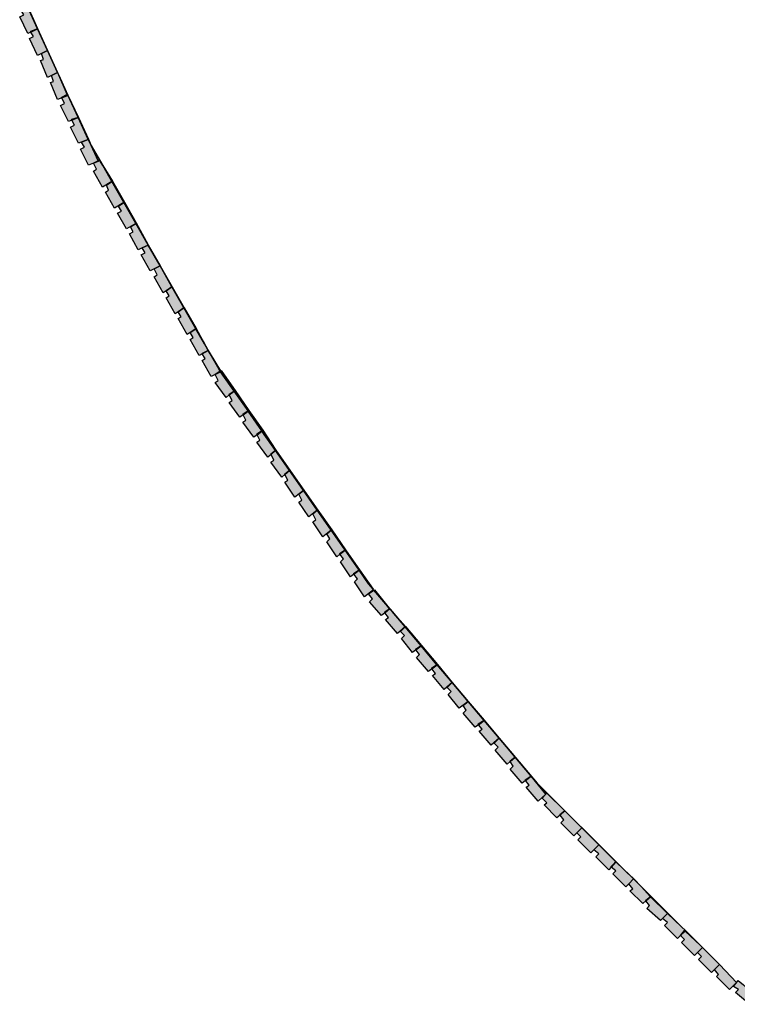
# Model space of a CAD drawing. Header units: millimetres. Extents: x -9985 to 240895, y -184894 to 39395.
# Tile 124 of 164: x 124671 to 125390, y -107788 to -106800. Entities that reach past the tile are written whole.
import ezdxf

# ---------------------------------------------------------------- set-up
doc = ezdxf.new("R2010")
doc.units = ezdxf.units.MM
doc.layers.add('A-MURI-NUOVI', color=40, linetype='Continuous')

msp = doc.modelspace()

# ---------------------------------------------------------------- hatches: boundary and pattern name
at = {"layer": 'A-MURI-NUOVI'}
for points in [[(124674.501, -106795), (124671.501, -106790), (124678.262, -106787.102), (124688.325, -106809.075), (124681.501, -106812), (124681.731, -106812.385), (124678.501, -106814), (124670.501, -106797), (124674.501, -106795)], [(124678.501, -106787), (124688.501, -106809), (124688.325, -106809.075), (124678.262, -106787.102), (124678.501, -106787)], [(124688.33, -106809.085), (124698.391, -106831.055), (124692.501, -106834), (124688.501, -106836), (124680.501, -106819), (124684.501, -106817), (124681.731, -106812.385), (124688.33, -106809.085)], [(124681.731, -106812.385), (124681.501, -106812), (124688.325, -106809.075), (124688.33, -106809.085), (124681.731, -106812.385)], [(124688.33, -106809.085), (124688.325, -106809.075), (124688.501, -106809), (124688.33, -106809.085)], [(124688.501, -106809), (124698.501, -106831), (124698.391, -106831.055), (124688.33, -106809.085), (124688.501, -106809)], [(124702.501, -106856), (124698.501, -106858), (124691.501, -106841), (124694.501, -106840), (124692.501, -106834), (124698.391, -106831.055), (124708.453, -106853.024), (124702.501, -106856)], [(124708.453, -106853.024), (124698.391, -106831.055), (124698.501, -106831), (124708.501, -106853), (124708.453, -106853.024)], [(124704.501, -106862), (124702.501, -106856), (124708.453, -106853.024), (124709.603, -106855.535), (124718.143, -106875.179), (124712.501, -106878), (124712.667, -106878.333), (124708.501, -106880), (124701.501, -106863), (124704.501, -106862)], [(124708.501, -106853), (124709.603, -106855.535), (124708.453, -106853.024), (124708.501, -106853)], [(124709.603, -106855.535), (124718.897, -106875.829), (124718.501, -106875), (124718.143, -106875.179), (124709.603, -106855.535)], [(124718.501, -106876), (124718.143, -106875.179), (124718.501, -106875), (124718.897, -106875.829), (124729.103, -106898.114), (124722.501, -106900), (124722.834, -106900.667), (124719.501, -106902), (124711.501, -106886), (124715.501, -106884), (124712.667, -106878.333), (124718.501, -106876)], [(124712.667, -106878.333), (124712.501, -106878), (124718.143, -106875.179), (124718.501, -106876), (124712.667, -106878.333)], [(124729.501, -106898), (124729.103, -106898.114), (124718.897, -106875.829), (124729.501, -106898)], [(124729.121, -106898.152), (124739.185, -106920.126), (124729.501, -106924), (124721.501, -106908), (124725.501, -106906), (124722.834, -106900.667), (124729.121, -106898.152)], [(124722.834, -106900.667), (124722.501, -106900), (124729.103, -106898.114), (124729.121, -106898.152), (124722.834, -106900.667)], [(124729.121, -106898.152), (124729.103, -106898.114), (124729.501, -106898), (124729.121, -106898.152)], [(124729.501, -106898), (124739.501, -106920), (124739.185, -106920.126), (124729.121, -106898.152), (124729.501, -106898)], [(124735.501, -106928), (124732.501, -106923), (124739.188, -106920.134), (124740.501, -106923), (124742.294, -106926.145), (124749.315, -106941.593), (124744.501, -106944), (124739.501, -106946), (124731.501, -106930), (124735.501, -106928)], [(124739.188, -106920.134), (124739.185, -106920.126), (124739.501, -106920), (124739.188, -106920.134)], [(124739.501, -106920), (124742.294, -106926.145), (124740.501, -106923), (124739.188, -106920.134), (124739.501, -106920)], [(124742.294, -106926.145), (124753.834, -106946.385), (124750.501, -106941), (124749.315, -106941.593), (124742.294, -106926.145)], [(124749.501, -106942), (124749.315, -106941.593), (124750.501, -106941), (124753.834, -106946.385), (124762.932, -106962.341), (124753.501, -106968), (124744.501, -106952), (124747.501, -106950), (124744.501, -106944), (124749.501, -106942)], [(124744.501, -106944), (124749.315, -106941.593), (124749.501, -106942), (124744.501, -106944)], [(124762.932, -106962.341), (124753.834, -106946.385), (124763.501, -106962), (124762.932, -106962.341)], [(124759.501, -106971), (124757.501, -106966), (124762.948, -106962.369), (124774.912, -106983.353), (124765.501, -106989), (124756.501, -106973), (124759.501, -106971)], [(124762.948, -106962.369), (124762.932, -106962.341), (124763.501, -106962), (124762.948, -106962.369)], [(124763.501, -106962), (124775.501, -106983), (124774.912, -106983.353), (124762.948, -106962.369), (124763.501, -106962)], [(124772.501, -106992), (124769.501, -106987), (124774.929, -106983.381), (124786.893, -107004.365), (124777.501, -107010), (124768.501, -106994), (124772.501, -106992)], [(124775.501, -106983), (124774.929, -106983.381), (124774.912, -106983.353), (124775.501, -106983)], [(124775.501, -106983), (124787.501, -107004), (124786.893, -107004.365), (124774.929, -106983.381), (124775.501, -106983)], [(124793.501, -107029), (124789.501, -107031), (124780.501, -107015), (124784.501, -107013), (124781.501, -107008), (124786.909, -107004.394), (124799.289, -107026.106), (124793.501, -107029)], [(124787.501, -107004), (124786.909, -107004.394), (124786.893, -107004.365), (124787.501, -107004)], [(124799.289, -107026.106), (124786.909, -107004.394), (124787.501, -107004), (124799.501, -107026), (124799.289, -107026.106)], [(124805.501, -107050), (124801.501, -107052), (124792.501, -107036), (124796.501, -107034), (124793.501, -107029), (124799.289, -107026.106), (124811.268, -107047.116), (124805.501, -107050)], [(124811.268, -107047.116), (124799.289, -107026.106), (124799.501, -107026), (124811.501, -107047), (124811.268, -107047.116)], [(124808.501, -107056), (124805.501, -107050), (124811.268, -107047.116), (124823.265, -107068.157), (124817.501, -107072), (124814.501, -107074), (124805.501, -107058), (124808.501, -107056)], [(124811.501, -107047), (124823.501, -107068), (124823.265, -107068.157), (124811.268, -107047.116), (124811.501, -107047)], [(124823.265, -107068.157), (124835.246, -107089.169), (124829.501, -107093), (124826.501, -107095), (124817.501, -107079), (124820.501, -107077), (124817.501, -107072), (124823.265, -107068.157)], [(124823.501, -107068), (124835.501, -107089), (124835.246, -107089.169), (124823.265, -107068.157), (124823.501, -107068)], [(124832.501, -107098), (124829.501, -107093), (124835.246, -107089.169), (124847.227, -107110.182), (124841.501, -107114), (124838.501, -107116), (124829.501, -107100), (124832.501, -107098)], [(124835.501, -107089), (124847.501, -107110), (124847.227, -107110.182), (124835.246, -107089.169), (124835.501, -107089)], [(124847.227, -107110.182), (124855.823, -107125.258), (124859.501, -107132), (124853.501, -107135), (124853.651, -107135.25), (124850.501, -107137), (124841.501, -107121), (124844.501, -107119), (124841.501, -107114), (124847.227, -107110.182)], [(124847.501, -107110), (124855.823, -107125.258), (124847.227, -107110.182), (124847.501, -107110)], [(124855.823, -107125.258), (124861.612, -107135.41), (124859.501, -107132), (124855.823, -107125.258)], [(124866.501, -107156), (124862.501, -107158), (124853.501, -107142), (124856.501, -107140), (124853.651, -107135.25), (124859.501, -107132), (124861.612, -107135.41), (124870.501, -107151), (124871.612, -107152.593), (124866.501, -107156)], [(124853.651, -107135.25), (124853.501, -107135), (124859.501, -107132), (124853.651, -107135.25)], [(124871.612, -107152.593), (124870.501, -107151), (124861.612, -107135.41), (124872.062, -107152.292), (124871.612, -107152.593)], [(124871.612, -107152.593), (124872.052, -107153.224), (124866.501, -107156), (124871.612, -107152.593)], [(124869.501, -107162), (124866.501, -107156), (124872.052, -107153.224), (124885.58, -107172.614), (124880.501, -107176), (124880.741, -107176.48), (124877.501, -107179), (124866.501, -107164), (124869.501, -107162)], [(124872.062, -107152.292), (124872.501, -107153), (124872.052, -107153.224), (124871.612, -107152.593), (124872.062, -107152.292)], [(124872.501, -107152), (124886.501, -107172), (124885.58, -107172.614), (124872.052, -107153.224), (124872.501, -107153), (124872.062, -107152.292), (124872.501, -107152)], [(124880.741, -107176.48), (124880.501, -107176), (124885.58, -107172.614), (124885.626, -107172.68), (124880.741, -107176.48)], [(124894.501, -107196), (124894.741, -107196.48), (124891.501, -107199), (124880.501, -107184), (124883.501, -107182), (124880.741, -107176.48), (124885.626, -107172.68), (124899.548, -107192.635), (124894.501, -107196)], [(124885.626, -107172.68), (124885.58, -107172.614), (124886.501, -107172), (124885.626, -107172.68)], [(124899.548, -107192.635), (124885.626, -107172.68), (124886.501, -107172), (124900.501, -107192), (124899.548, -107192.635)], [(124899.548, -107192.635), (124899.596, -107192.704), (124894.741, -107196.48), (124894.501, -107196), (124899.548, -107192.635)], [(124897.501, -107202), (124894.741, -107196.48), (124899.596, -107192.704), (124913.516, -107212.656), (124908.501, -107216), (124908.741, -107216.48), (124905.501, -107219), (124894.501, -107204), (124897.501, -107202)], [(124900.501, -107192), (124899.596, -107192.704), (124899.548, -107192.635), (124900.501, -107192)], [(124914.501, -107212), (124913.516, -107212.656), (124899.596, -107192.704), (124900.501, -107192), (124914.501, -107212)], [(124908.741, -107216.48), (124908.501, -107216), (124913.516, -107212.656), (124913.566, -107212.727), (124908.741, -107216.48)], [(124913.566, -107212.727), (124927.187, -107232.251), (124922.501, -107236), (124922.631, -107236.261), (124919.501, -107239), (124908.501, -107224), (124911.501, -107222), (124908.741, -107216.48), (124913.566, -107212.727)], [(124913.566, -107212.727), (124913.516, -107212.656), (124914.501, -107212), (124913.566, -107212.727)], [(124914.501, -107212), (124927.501, -107232), (124927.187, -107232.251), (124913.566, -107212.727), (124914.501, -107212)], [(124922.631, -107236.261), (124922.501, -107236), (124927.187, -107232.251), (124927.197, -107232.265), (124922.631, -107236.261)], [(124927.197, -107232.265), (124941.157, -107252.275), (124936.501, -107256), (124936.631, -107256.261), (124933.501, -107259), (124922.501, -107244), (124925.501, -107242), (124922.631, -107236.261), (124927.197, -107232.265)], [(124927.197, -107232.265), (124927.187, -107232.251), (124927.501, -107232), (124927.197, -107232.265)], [(124927.501, -107232), (124941.501, -107252), (124941.157, -107252.275), (124927.197, -107232.265), (124927.501, -107232)], [(124936.631, -107256.261), (124936.501, -107256), (124941.157, -107252.275), (124941.168, -107252.291), (124936.631, -107256.261)], [(124941.168, -107252.291), (124955.124, -107272.293), (124946.501, -107279), (124936.501, -107264), (124939.501, -107262), (124936.631, -107256.261), (124941.168, -107252.291)], [(124941.168, -107252.291), (124941.157, -107252.275), (124941.501, -107252), (124941.168, -107252.291)], [(124941.501, -107252), (124955.501, -107272), (124955.124, -107272.293), (124941.168, -107252.291), (124941.501, -107252)], [(124953.501, -107282), (124950.501, -107276), (124955.127, -107272.299), (124969.094, -107292.317), (124960.501, -107299), (124950.501, -107284), (124953.501, -107282)], [(124955.127, -107272.299), (124955.124, -107272.293), (124955.501, -107272), (124955.127, -107272.299)], [(124955.501, -107272), (124969.501, -107292), (124969.094, -107292.317), (124955.127, -107272.299), (124955.501, -107272)], [(124967.501, -107302), (124964.501, -107296), (124969.098, -107292.322), (124983.063, -107312.34), (124974.501, -107319), (124964.501, -107304), (124967.501, -107302)], [(124969.501, -107292), (124969.098, -107292.322), (124969.094, -107292.317), (124969.501, -107292)], [(124969.501, -107292), (124983.501, -107312), (124983.063, -107312.34), (124969.098, -107292.322), (124969.501, -107292)], [(124981.501, -107321), (124978.501, -107316), (124983.068, -107312.346), (124997.009, -107332.328), (124991.501, -107336), (124991.829, -107336.411), (124988.501, -107339), (124978.501, -107324), (124981.501, -107321)], [(124983.068, -107312.346), (124983.063, -107312.34), (124983.501, -107312), (124983.068, -107312.346)], [(124983.501, -107312), (124997.501, -107332), (124997.009, -107332.328), (124983.068, -107312.346), (124983.501, -107312)], [(124991.829, -107336.411), (124991.501, -107336), (124997.009, -107332.328), (124997.033, -107332.363), (124991.829, -107336.411)], [(124997.033, -107332.363), (125010.977, -107352.349), (125005.501, -107356), (125005.829, -107356.411), (125002.501, -107359), (124992.501, -107344), (124995.501, -107341), (124991.829, -107336.411), (124997.033, -107332.363)], [(124997.033, -107332.363), (124997.009, -107332.328), (124997.501, -107332), (124997.033, -107332.363)], [(124997.501, -107332), (125011.501, -107352), (125010.977, -107352.349), (124997.033, -107332.363), (124997.501, -107332)], [(125010.977, -107352.349), (125011.003, -107352.387), (125005.829, -107356.411), (125005.501, -107356), (125010.977, -107352.349)], [(125009.501, -107361), (125005.829, -107356.411), (125011.003, -107352.387), (125020.501, -107366), (125025.163, -107371.517), (125025.501, -107372), (125016.501, -107379), (125006.501, -107364), (125009.501, -107361)], [(125011.501, -107352), (125011.003, -107352.387), (125010.977, -107352.349), (125011.501, -107352)], [(125025.163, -107371.517), (125020.501, -107366), (125011.003, -107352.387), (125011.501, -107352), (125025.163, -107371.517)], [(125024.501, -107381), (125020.501, -107376), (125025.906, -107372.397), (125039.723, -107388.749), (125041.501, -107391), (125036.501, -107395), (125036.677, -107395.221), (125033.501, -107398), (125021.501, -107384), (125024.501, -107381)], [(125026.501, -107372), (125039.723, -107388.749), (125025.906, -107372.397), (125026.501, -107372)], [(125036.677, -107395.221), (125036.501, -107395), (125041.501, -107391), (125036.677, -107395.221)], [(125041.501, -107391), (125044.032, -107393.848), (125057.118, -107409.335), (125049.501, -107416), (125037.501, -107402), (125040.501, -107400), (125036.677, -107395.221), (125041.501, -107391)], [(125039.723, -107388.749), (125044.032, -107393.848), (125041.501, -107391), (125039.723, -107388.749)], [(125057.118, -107409.335), (125044.032, -107393.848), (125057.501, -107409), (125057.118, -107409.335)], [(125056.501, -107418), (125052.501, -107414), (125057.14, -107409.36), (125073.11, -107428.26), (125067.501, -107432), (125067.829, -107432.411), (125064.501, -107435), (125053.501, -107421), (125056.501, -107418)], [(125057.14, -107409.36), (125057.118, -107409.335), (125057.501, -107409), (125057.14, -107409.36)], [(125057.501, -107409), (125073.501, -107428), (125073.11, -107428.26), (125057.14, -107409.36), (125057.501, -107409)], [(125067.829, -107432.411), (125067.501, -107432), (125073.11, -107428.26), (125073.132, -107428.286), (125067.829, -107432.411)], [(125073.132, -107428.286), (125089.146, -107447.237), (125083.501, -107451), (125083.829, -107451.411), (125080.501, -107454), (125068.501, -107440), (125071.501, -107437), (125067.829, -107432.411), (125073.132, -107428.286)], [(125073.132, -107428.286), (125073.11, -107428.26), (125073.501, -107428), (125073.132, -107428.286)], [(125073.501, -107428), (125089.501, -107447), (125089.146, -107447.237), (125073.132, -107428.286), (125073.501, -107428)], [(125089.146, -107447.237), (125089.166, -107447.26), (125083.829, -107451.411), (125083.501, -107451), (125089.146, -107447.237)], [(125087.501, -107456), (125083.829, -107451.411), (125089.166, -107447.26), (125104.302, -107465.174), (125096.501, -107472), (125084.501, -107458), (125087.501, -107456)], [(125089.501, -107447), (125089.166, -107447.26), (125089.146, -107447.237), (125089.501, -107447)], [(125104.302, -107465.174), (125089.166, -107447.26), (125089.501, -107447), (125104.501, -107465), (125104.302, -107465.174)], [(125103.501, -107474), (125099.501, -107470), (125104.314, -107465.187), (125120.326, -107484.136), (125111.501, -107491), (125100.501, -107477), (125103.501, -107474)], [(125104.501, -107465), (125104.314, -107465.187), (125104.302, -107465.174), (125104.501, -107465)], [(125104.501, -107465), (125120.501, -107484), (125120.326, -107484.136), (125104.314, -107465.187), (125104.501, -107465)], [(125130.501, -107507), (125130.829, -107507.411), (125127.501, -107510), (125115.501, -107496), (125118.501, -107493), (125115.501, -107488), (125120.328, -107484.138), (125136.35, -107503.1), (125130.501, -107507)], [(125120.501, -107484), (125120.328, -107484.138), (125120.326, -107484.136), (125120.501, -107484)], [(125136.35, -107503.1), (125120.328, -107484.138), (125120.501, -107484), (125136.501, -107503), (125136.35, -107503.1)], [(125136.35, -107503.1), (125136.359, -107503.11), (125130.829, -107507.411), (125130.501, -107507), (125136.35, -107503.1)], [(125134.501, -107512), (125130.829, -107507.411), (125136.359, -107503.11), (125151.486, -107521.013), (125143.501, -107528), (125131.501, -107514), (125134.501, -107512)], [(125136.501, -107503), (125136.359, -107503.11), (125136.35, -107503.1), (125136.501, -107503)], [(125151.486, -107521.013), (125136.359, -107503.11), (125136.501, -107503), (125151.501, -107521), (125151.486, -107521.013)], [(125150.501, -107530), (125146.501, -107526), (125151.487, -107521.014), (125158.773, -107529.636), (125167.501, -107540), (125162.501, -107544), (125162.648, -107544.246), (125159.501, -107547), (125147.501, -107533), (125150.501, -107530)], [(125151.487, -107521.014), (125151.486, -107521.013), (125151.501, -107521), (125151.487, -107521.014)], [(125151.501, -107521), (125158.773, -107529.636), (125151.487, -107521.014), (125151.501, -107521)], [(125158.773, -107529.636), (125189.501, -107566), (125276.965, -107652.994), (125268.501, -107645), (125251.501, -107628), (125234.501, -107611), (125217.501, -107594), (125199.501, -107576), (125198.501, -107577), (125183.501, -107559), (125167.501, -107540), (125158.773, -107529.636)], [(125167.501, -107540), (125183.501, -107559), (125177.501, -107563), (125177.829, -107563.411), (125174.501, -107566), (125162.501, -107552), (125165.501, -107549), (125162.648, -107544.246), (125167.501, -107540)], [(125162.648, -107544.246), (125162.501, -107544), (125167.501, -107540), (125162.648, -107544.246)], [(125177.829, -107563.411), (125177.501, -107563), (125183.501, -107559), (125177.829, -107563.411)], [(125183.501, -107559), (125198.501, -107577), (125190.501, -107584), (125178.501, -107570), (125181.501, -107568), (125177.829, -107563.411), (125183.501, -107559)], [(125199.501, -107586), (125194.501, -107581), (125198.501, -107577), (125199.501, -107576), (125217.501, -107594), (125212.501, -107598), (125212.677, -107598.221), (125209.501, -107601), (125196.501, -107588), (125199.501, -107586)], [(125212.677, -107598.221), (125212.501, -107598), (125217.501, -107594), (125212.677, -107598.221)], [(125217.501, -107594), (125234.501, -107611), (125229.501, -107616), (125226.501, -107619), (125213.501, -107606), (125216.501, -107603), (125212.677, -107598.221), (125217.501, -107594)], [(125233.501, -107620), (125229.501, -107616), (125234.501, -107611), (125251.501, -107628), (125246.501, -107633), (125243.501, -107636), (125230.501, -107623), (125233.501, -107620)], [(125251.501, -107628), (125268.501, -107645), (125263.501, -107650), (125263.868, -107650.294), (125261.501, -107653), (125248.501, -107640), (125251.501, -107637), (125246.501, -107633), (125251.501, -107628)], [(125268.501, -107645), (125263.868, -107650.294), (125263.501, -107650), (125268.501, -107645)], [(125281.501, -107667), (125278.501, -107670), (125265.501, -107657), (125268.501, -107654), (125263.868, -107650.294), (125268.501, -107645), (125276.965, -107652.994), (125286.261, -107662.24), (125281.501, -107667)], [(125286.261, -107662.24), (125276.965, -107652.994), (125286.501, -107662), (125286.261, -107662.24)], [(125285.501, -107672), (125281.501, -107667), (125286.261, -107662.24), (125293.954, -107669.892), (125303.501, -107680), (125298.501, -107684), (125298.677, -107684.221), (125295.501, -107687), (125282.501, -107674), (125285.501, -107672)], [(125286.501, -107662), (125293.954, -107669.892), (125286.261, -107662.24), (125286.501, -107662)], [(125293.954, -107669.892), (125334.536, -107710.256), (125320.501, -107697), (125303.501, -107680), (125293.954, -107669.892)], [(125298.677, -107684.221), (125298.501, -107684), (125303.501, -107680), (125298.677, -107684.221)], [(125303.501, -107680), (125320.501, -107697), (125315.501, -107702), (125313.501, -107704), (125299.501, -107692), (125302.501, -107689), (125298.677, -107684.221), (125303.501, -107680)], [(125320.501, -107706), (125315.501, -107702), (125320.501, -107697), (125334.536, -107710.256), (125338.401, -107714.1), (125338.015, -107714.486), (125337.501, -107714), (125333.501, -107719), (125330.501, -107722), (125317.501, -107709), (125320.501, -107706)], [(125338.401, -107714.1), (125334.536, -107710.256), (125338.501, -107714), (125338.401, -107714.1)], [(125333.501, -107719), (125337.501, -107714), (125338.015, -107714.486), (125333.501, -107719)], [(125338.015, -107714.486), (125353.358, -107728.976), (125355.447, -107731.054), (125350.501, -107736), (125347.501, -107739), (125334.501, -107726), (125337.501, -107723), (125333.501, -107719), (125338.015, -107714.486)], [(125338.401, -107714.1), (125353.358, -107728.976), (125338.015, -107714.486), (125338.401, -107714.1)], [(125355.447, -107731.054), (125372.492, -107748.008), (125367.501, -107753), (125364.501, -107756), (125351.501, -107743), (125354.501, -107740), (125350.501, -107736), (125355.447, -107731.054)], [(125355.447, -107731.054), (125353.358, -107728.976), (125355.501, -107731), (125355.447, -107731.054)], [(125355.501, -107731), (125372.501, -107748), (125372.492, -107748.008), (125355.447, -107731.054), (125355.501, -107731)], [(125372.492, -107748.008), (125372.752, -107748.266), (125389.501, -107766), (125382.501, -107773), (125369.501, -107760), (125371.501, -107758), (125367.501, -107753), (125372.492, -107748.008)], [(125372.501, -107748), (125372.752, -107748.266), (125372.492, -107748.008), (125372.501, -107748)], [(125391.501, -107773), (125386.501, -107770), (125391.356, -107764.173), (125396.558, -107768.495), (125409.501, -107780), (125402.501, -107788), (125388.501, -107776), (125391.501, -107773)]]:
    msp.add_hatch(color=40, dxfattribs=at).paths.add_polyline_path(points)

# ---------------------------------------------------------------- linework, layer by layer
for points in [[(124674.501, -106795), (124671.501, -106790), (124678.262, -106787.102), (124688.325, -106809.075), (124681.501, -106812), (124681.731, -106812.385), (124678.501, -106814), (124670.501, -106797), (124674.501, -106795)], [(124678.501, -106787), (124688.501, -106809), (124688.325, -106809.075), (124678.262, -106787.102), (124678.501, -106787)], [(124688.33, -106809.085), (124698.391, -106831.055), (124692.501, -106834), (124688.501, -106836), (124680.501, -106819), (124684.501, -106817), (124681.731, -106812.385), (124688.33, -106809.085)], [(124681.731, -106812.385), (124681.501, -106812), (124688.325, -106809.075), (124688.33, -106809.085), (124681.731, -106812.385)], [(124688.33, -106809.085), (124688.325, -106809.075), (124688.501, -106809), (124688.33, -106809.085)], [(124688.501, -106809), (124698.501, -106831), (124698.391, -106831.055), (124688.33, -106809.085), (124688.501, -106809)], [(124702.501, -106856), (124698.501, -106858), (124691.501, -106841), (124694.501, -106840), (124692.501, -106834), (124698.391, -106831.055), (124708.453, -106853.024), (124702.501, -106856)], [(124708.453, -106853.024), (124698.391, -106831.055), (124698.501, -106831), (124708.501, -106853), (124708.453, -106853.024)], [(124704.501, -106862), (124702.501, -106856), (124708.453, -106853.024), (124709.603, -106855.535), (124718.143, -106875.179), (124712.501, -106878), (124712.667, -106878.333), (124708.501, -106880), (124701.501, -106863), (124704.501, -106862)], [(124708.501, -106853), (124709.603, -106855.535), (124708.453, -106853.024), (124708.501, -106853)], [(124709.603, -106855.535), (124718.897, -106875.829), (124718.501, -106875), (124718.143, -106875.179), (124709.603, -106855.535)], [(124718.501, -106876), (124718.143, -106875.179), (124718.501, -106875), (124718.897, -106875.829), (124729.103, -106898.114), (124722.501, -106900), (124722.834, -106900.667), (124719.501, -106902), (124711.501, -106886), (124715.501, -106884), (124712.667, -106878.333), (124718.501, -106876)], [(124712.667, -106878.333), (124712.501, -106878), (124718.143, -106875.179), (124718.501, -106876), (124712.667, -106878.333)], [(124729.501, -106898), (124729.103, -106898.114), (124718.897, -106875.829), (124729.501, -106898)], [(124729.121, -106898.152), (124739.185, -106920.126), (124729.501, -106924), (124721.501, -106908), (124725.501, -106906), (124722.834, -106900.667), (124729.121, -106898.152)], [(124722.834, -106900.667), (124722.501, -106900), (124729.103, -106898.114), (124729.121, -106898.152), (124722.834, -106900.667)], [(124729.121, -106898.152), (124729.103, -106898.114), (124729.501, -106898), (124729.121, -106898.152)], [(124729.501, -106898), (124739.501, -106920), (124739.185, -106920.126), (124729.121, -106898.152), (124729.501, -106898)], [(124735.501, -106928), (124732.501, -106923), (124739.188, -106920.134), (124740.501, -106923), (124742.294, -106926.145), (124749.315, -106941.593), (124744.501, -106944), (124739.501, -106946), (124731.501, -106930), (124735.501, -106928)], [(124739.188, -106920.134), (124739.185, -106920.126), (124739.501, -106920), (124739.188, -106920.134)], [(124739.501, -106920), (124742.294, -106926.145), (124740.501, -106923), (124739.188, -106920.134), (124739.501, -106920)], [(124742.294, -106926.145), (124753.834, -106946.385), (124750.501, -106941), (124749.315, -106941.593), (124742.294, -106926.145)], [(124749.501, -106942), (124749.315, -106941.593), (124750.501, -106941), (124753.834, -106946.385), (124762.932, -106962.341), (124753.501, -106968), (124744.501, -106952), (124747.501, -106950), (124744.501, -106944), (124749.501, -106942)], [(124744.501, -106944), (124749.315, -106941.593), (124749.501, -106942), (124744.501, -106944)], [(124762.932, -106962.341), (124753.834, -106946.385), (124763.501, -106962), (124762.932, -106962.341)], [(124759.501, -106971), (124757.501, -106966), (124762.948, -106962.369), (124774.912, -106983.353), (124765.501, -106989), (124756.501, -106973), (124759.501, -106971)], [(124762.948, -106962.369), (124762.932, -106962.341), (124763.501, -106962), (124762.948, -106962.369)], [(124763.501, -106962), (124775.501, -106983), (124774.912, -106983.353), (124762.948, -106962.369), (124763.501, -106962)], [(124772.501, -106992), (124769.501, -106987), (124774.929, -106983.381), (124786.893, -107004.365), (124777.501, -107010), (124768.501, -106994), (124772.501, -106992)], [(124775.501, -106983), (124774.929, -106983.381), (124774.912, -106983.353), (124775.501, -106983)], [(124775.501, -106983), (124787.501, -107004), (124786.893, -107004.365), (124774.929, -106983.381), (124775.501, -106983)], [(124793.501, -107029), (124789.501, -107031), (124780.501, -107015), (124784.501, -107013), (124781.501, -107008), (124786.909, -107004.394), (124799.289, -107026.106), (124793.501, -107029)], [(124787.501, -107004), (124786.909, -107004.394), (124786.893, -107004.365), (124787.501, -107004)], [(124799.289, -107026.106), (124786.909, -107004.394), (124787.501, -107004), (124799.501, -107026), (124799.289, -107026.106)], [(124805.501, -107050), (124801.501, -107052), (124792.501, -107036), (124796.501, -107034), (124793.501, -107029), (124799.289, -107026.106), (124811.268, -107047.116), (124805.501, -107050)], [(124811.268, -107047.116), (124799.289, -107026.106), (124799.501, -107026), (124811.501, -107047), (124811.268, -107047.116)], [(124808.501, -107056), (124805.501, -107050), (124811.268, -107047.116), (124823.265, -107068.157), (124817.501, -107072), (124814.501, -107074), (124805.501, -107058), (124808.501, -107056)], [(124811.501, -107047), (124823.501, -107068), (124823.265, -107068.157), (124811.268, -107047.116), (124811.501, -107047)], [(124823.265, -107068.157), (124835.246, -107089.169), (124829.501, -107093), (124826.501, -107095), (124817.501, -107079), (124820.501, -107077), (124817.501, -107072), (124823.265, -107068.157)], [(124823.501, -107068), (124835.501, -107089), (124835.246, -107089.169), (124823.265, -107068.157), (124823.501, -107068)], [(124832.501, -107098), (124829.501, -107093), (124835.246, -107089.169), (124847.227, -107110.182), (124841.501, -107114), (124838.501, -107116), (124829.501, -107100), (124832.501, -107098)], [(124835.501, -107089), (124847.501, -107110), (124847.227, -107110.182), (124835.246, -107089.169), (124835.501, -107089)], [(124847.227, -107110.182), (124855.823, -107125.258), (124859.501, -107132), (124853.501, -107135), (124853.651, -107135.25), (124850.501, -107137), (124841.501, -107121), (124844.501, -107119), (124841.501, -107114), (124847.227, -107110.182)], [(124847.501, -107110), (124855.823, -107125.258), (124847.227, -107110.182), (124847.501, -107110)], [(124855.823, -107125.258), (124861.612, -107135.41), (124859.501, -107132), (124855.823, -107125.258)], [(124866.501, -107156), (124862.501, -107158), (124853.501, -107142), (124856.501, -107140), (124853.651, -107135.25), (124859.501, -107132), (124861.612, -107135.41), (124870.501, -107151), (124871.612, -107152.593), (124866.501, -107156)], [(124853.651, -107135.25), (124853.501, -107135), (124859.501, -107132), (124853.651, -107135.25)], [(124871.612, -107152.593), (124870.501, -107151), (124861.612, -107135.41), (124872.062, -107152.292), (124871.612, -107152.593)], [(124871.612, -107152.593), (124872.052, -107153.224), (124866.501, -107156), (124871.612, -107152.593)], [(124869.501, -107162), (124866.501, -107156), (124872.052, -107153.224), (124885.58, -107172.614), (124880.501, -107176), (124880.741, -107176.48), (124877.501, -107179), (124866.501, -107164), (124869.501, -107162)], [(124872.062, -107152.292), (124872.501, -107153), (124872.052, -107153.224), (124871.612, -107152.593), (124872.062, -107152.292)], [(124872.501, -107152), (124886.501, -107172), (124885.58, -107172.614), (124872.052, -107153.224), (124872.501, -107153), (124872.062, -107152.292), (124872.501, -107152)], [(124880.741, -107176.48), (124880.501, -107176), (124885.58, -107172.614), (124885.626, -107172.68), (124880.741, -107176.48)], [(124894.501, -107196), (124894.741, -107196.48), (124891.501, -107199), (124880.501, -107184), (124883.501, -107182), (124880.741, -107176.48), (124885.626, -107172.68), (124899.548, -107192.635), (124894.501, -107196)], [(124885.626, -107172.68), (124885.58, -107172.614), (124886.501, -107172), (124885.626, -107172.68)], [(124899.548, -107192.635), (124885.626, -107172.68), (124886.501, -107172), (124900.501, -107192), (124899.548, -107192.635)], [(124899.548, -107192.635), (124899.596, -107192.704), (124894.741, -107196.48), (124894.501, -107196), (124899.548, -107192.635)], [(124897.501, -107202), (124894.741, -107196.48), (124899.596, -107192.704), (124913.516, -107212.656), (124908.501, -107216), (124908.741, -107216.48), (124905.501, -107219), (124894.501, -107204), (124897.501, -107202)], [(124900.501, -107192), (124899.596, -107192.704), (124899.548, -107192.635), (124900.501, -107192)], [(124914.501, -107212), (124913.516, -107212.656), (124899.596, -107192.704), (124900.501, -107192), (124914.501, -107212)], [(124908.741, -107216.48), (124908.501, -107216), (124913.516, -107212.656), (124913.566, -107212.727), (124908.741, -107216.48)], [(124913.566, -107212.727), (124927.187, -107232.251), (124922.501, -107236), (124922.631, -107236.261), (124919.501, -107239), (124908.501, -107224), (124911.501, -107222), (124908.741, -107216.48), (124913.566, -107212.727)], [(124913.566, -107212.727), (124913.516, -107212.656), (124914.501, -107212), (124913.566, -107212.727)], [(124914.501, -107212), (124927.501, -107232), (124927.187, -107232.251), (124913.566, -107212.727), (124914.501, -107212)], [(124922.631, -107236.261), (124922.501, -107236), (124927.187, -107232.251), (124927.197, -107232.265), (124922.631, -107236.261)], [(124927.197, -107232.265), (124941.157, -107252.275), (124936.501, -107256), (124936.631, -107256.261), (124933.501, -107259), (124922.501, -107244), (124925.501, -107242), (124922.631, -107236.261), (124927.197, -107232.265)], [(124927.197, -107232.265), (124927.187, -107232.251), (124927.501, -107232), (124927.197, -107232.265)], [(124927.501, -107232), (124941.501, -107252), (124941.157, -107252.275), (124927.197, -107232.265), (124927.501, -107232)], [(124936.631, -107256.261), (124936.501, -107256), (124941.157, -107252.275), (124941.168, -107252.291), (124936.631, -107256.261)], [(124941.168, -107252.291), (124955.124, -107272.293), (124946.501, -107279), (124936.501, -107264), (124939.501, -107262), (124936.631, -107256.261), (124941.168, -107252.291)], [(124941.168, -107252.291), (124941.157, -107252.275), (124941.501, -107252), (124941.168, -107252.291)], [(124941.501, -107252), (124955.501, -107272), (124955.124, -107272.293), (124941.168, -107252.291), (124941.501, -107252)], [(124953.501, -107282), (124950.501, -107276), (124955.127, -107272.299), (124969.094, -107292.317), (124960.501, -107299), (124950.501, -107284), (124953.501, -107282)], [(124955.127, -107272.299), (124955.124, -107272.293), (124955.501, -107272), (124955.127, -107272.299)], [(124955.501, -107272), (124969.501, -107292), (124969.094, -107292.317), (124955.127, -107272.299), (124955.501, -107272)], [(124967.501, -107302), (124964.501, -107296), (124969.098, -107292.322), (124983.063, -107312.34), (124974.501, -107319), (124964.501, -107304), (124967.501, -107302)], [(124969.501, -107292), (124969.098, -107292.322), (124969.094, -107292.317), (124969.501, -107292)], [(124969.501, -107292), (124983.501, -107312), (124983.063, -107312.34), (124969.098, -107292.322), (124969.501, -107292)], [(124981.501, -107321), (124978.501, -107316), (124983.068, -107312.346), (124997.009, -107332.328), (124991.501, -107336), (124991.829, -107336.411), (124988.501, -107339), (124978.501, -107324), (124981.501, -107321)], [(124983.068, -107312.346), (124983.063, -107312.34), (124983.501, -107312), (124983.068, -107312.346)], [(124983.501, -107312), (124997.501, -107332), (124997.009, -107332.328), (124983.068, -107312.346), (124983.501, -107312)], [(124991.829, -107336.411), (124991.501, -107336), (124997.009, -107332.328), (124997.033, -107332.363), (124991.829, -107336.411)], [(124997.033, -107332.363), (125010.977, -107352.349), (125005.501, -107356), (125005.829, -107356.411), (125002.501, -107359), (124992.501, -107344), (124995.501, -107341), (124991.829, -107336.411), (124997.033, -107332.363)], [(124997.033, -107332.363), (124997.009, -107332.328), (124997.501, -107332), (124997.033, -107332.363)], [(124997.501, -107332), (125011.501, -107352), (125010.977, -107352.349), (124997.033, -107332.363), (124997.501, -107332)], [(125010.977, -107352.349), (125011.003, -107352.387), (125005.829, -107356.411), (125005.501, -107356), (125010.977, -107352.349)], [(125009.501, -107361), (125005.829, -107356.411), (125011.003, -107352.387), (125020.501, -107366), (125025.163, -107371.517), (125025.501, -107372), (125016.501, -107379), (125006.501, -107364), (125009.501, -107361)], [(125011.501, -107352), (125011.003, -107352.387), (125010.977, -107352.349), (125011.501, -107352)], [(125025.163, -107371.517), (125020.501, -107366), (125011.003, -107352.387), (125011.501, -107352), (125025.163, -107371.517)], [(125024.501, -107381), (125020.501, -107376), (125025.906, -107372.397), (125039.723, -107388.749), (125041.501, -107391), (125036.501, -107395), (125036.677, -107395.221), (125033.501, -107398), (125021.501, -107384), (125024.501, -107381)], [(125026.501, -107372), (125039.723, -107388.749), (125025.906, -107372.397), (125026.501, -107372)], [(125036.677, -107395.221), (125036.501, -107395), (125041.501, -107391), (125036.677, -107395.221)], [(125041.501, -107391), (125044.032, -107393.848), (125057.118, -107409.335), (125049.501, -107416), (125037.501, -107402), (125040.501, -107400), (125036.677, -107395.221), (125041.501, -107391)], [(125039.723, -107388.749), (125044.032, -107393.848), (125041.501, -107391), (125039.723, -107388.749)], [(125057.118, -107409.335), (125044.032, -107393.848), (125057.501, -107409), (125057.118, -107409.335)], [(125056.501, -107418), (125052.501, -107414), (125057.14, -107409.36), (125073.11, -107428.26), (125067.501, -107432), (125067.829, -107432.411), (125064.501, -107435), (125053.501, -107421), (125056.501, -107418)], [(125057.14, -107409.36), (125057.118, -107409.335), (125057.501, -107409), (125057.14, -107409.36)], [(125057.501, -107409), (125073.501, -107428), (125073.11, -107428.26), (125057.14, -107409.36), (125057.501, -107409)], [(125067.829, -107432.411), (125067.501, -107432), (125073.11, -107428.26), (125073.132, -107428.286), (125067.829, -107432.411)], [(125073.132, -107428.286), (125089.146, -107447.237), (125083.501, -107451), (125083.829, -107451.411), (125080.501, -107454), (125068.501, -107440), (125071.501, -107437), (125067.829, -107432.411), (125073.132, -107428.286)], [(125073.132, -107428.286), (125073.11, -107428.26), (125073.501, -107428), (125073.132, -107428.286)], [(125073.501, -107428), (125089.501, -107447), (125089.146, -107447.237), (125073.132, -107428.286), (125073.501, -107428)], [(125089.146, -107447.237), (125089.166, -107447.26), (125083.829, -107451.411), (125083.501, -107451), (125089.146, -107447.237)], [(125087.501, -107456), (125083.829, -107451.411), (125089.166, -107447.26), (125104.302, -107465.174), (125096.501, -107472), (125084.501, -107458), (125087.501, -107456)], [(125089.501, -107447), (125089.166, -107447.26), (125089.146, -107447.237), (125089.501, -107447)], [(125104.302, -107465.174), (125089.166, -107447.26), (125089.501, -107447), (125104.501, -107465), (125104.302, -107465.174)], [(125103.501, -107474), (125099.501, -107470), (125104.314, -107465.187), (125120.326, -107484.136), (125111.501, -107491), (125100.501, -107477), (125103.501, -107474)], [(125104.501, -107465), (125104.314, -107465.187), (125104.302, -107465.174), (125104.501, -107465)], [(125104.501, -107465), (125120.501, -107484), (125120.326, -107484.136), (125104.314, -107465.187), (125104.501, -107465)], [(125130.501, -107507), (125130.829, -107507.411), (125127.501, -107510), (125115.501, -107496), (125118.501, -107493), (125115.501, -107488), (125120.328, -107484.138), (125136.35, -107503.1), (125130.501, -107507)], [(125120.501, -107484), (125120.328, -107484.138), (125120.326, -107484.136), (125120.501, -107484)], [(125136.35, -107503.1), (125120.328, -107484.138), (125120.501, -107484), (125136.501, -107503), (125136.35, -107503.1)], [(125136.35, -107503.1), (125136.359, -107503.11), (125130.829, -107507.411), (125130.501, -107507), (125136.35, -107503.1)], [(125134.501, -107512), (125130.829, -107507.411), (125136.359, -107503.11), (125151.486, -107521.013), (125143.501, -107528), (125131.501, -107514), (125134.501, -107512)], [(125136.501, -107503), (125136.359, -107503.11), (125136.35, -107503.1), (125136.501, -107503)], [(125151.486, -107521.013), (125136.359, -107503.11), (125136.501, -107503), (125151.501, -107521), (125151.486, -107521.013)], [(125150.501, -107530), (125146.501, -107526), (125151.487, -107521.014), (125158.773, -107529.636), (125167.501, -107540), (125162.501, -107544), (125162.648, -107544.246), (125159.501, -107547), (125147.501, -107533), (125150.501, -107530)], [(125151.487, -107521.014), (125151.486, -107521.013), (125151.501, -107521), (125151.487, -107521.014)], [(125151.501, -107521), (125158.773, -107529.636), (125151.487, -107521.014), (125151.501, -107521)], [(125158.773, -107529.636), (125189.501, -107566), (125276.965, -107652.994), (125268.501, -107645), (125251.501, -107628), (125234.501, -107611), (125217.501, -107594), (125199.501, -107576), (125198.501, -107577), (125183.501, -107559), (125167.501, -107540), (125158.773, -107529.636)], [(125167.501, -107540), (125183.501, -107559), (125177.501, -107563), (125177.829, -107563.411), (125174.501, -107566), (125162.501, -107552), (125165.501, -107549), (125162.648, -107544.246), (125167.501, -107540)], [(125162.648, -107544.246), (125162.501, -107544), (125167.501, -107540), (125162.648, -107544.246)], [(125177.829, -107563.411), (125177.501, -107563), (125183.501, -107559), (125177.829, -107563.411)], [(125183.501, -107559), (125198.501, -107577), (125190.501, -107584), (125178.501, -107570), (125181.501, -107568), (125177.829, -107563.411), (125183.501, -107559)], [(125199.501, -107586), (125194.501, -107581), (125198.501, -107577), (125199.501, -107576), (125217.501, -107594), (125212.501, -107598), (125212.677, -107598.221), (125209.501, -107601), (125196.501, -107588), (125199.501, -107586)], [(125212.677, -107598.221), (125212.501, -107598), (125217.501, -107594), (125212.677, -107598.221)], [(125217.501, -107594), (125234.501, -107611), (125229.501, -107616), (125226.501, -107619), (125213.501, -107606), (125216.501, -107603), (125212.677, -107598.221), (125217.501, -107594)], [(125233.501, -107620), (125229.501, -107616), (125234.501, -107611), (125251.501, -107628), (125246.501, -107633), (125243.501, -107636), (125230.501, -107623), (125233.501, -107620)], [(125251.501, -107628), (125268.501, -107645), (125263.501, -107650), (125263.868, -107650.294), (125261.501, -107653), (125248.501, -107640), (125251.501, -107637), (125246.501, -107633), (125251.501, -107628)], [(125268.501, -107645), (125263.868, -107650.294), (125263.501, -107650), (125268.501, -107645)], [(125281.501, -107667), (125278.501, -107670), (125265.501, -107657), (125268.501, -107654), (125263.868, -107650.294), (125268.501, -107645), (125276.965, -107652.994), (125286.261, -107662.24), (125281.501, -107667)], [(125286.261, -107662.24), (125276.965, -107652.994), (125286.501, -107662), (125286.261, -107662.24)], [(125285.501, -107672), (125281.501, -107667), (125286.261, -107662.24), (125293.954, -107669.892), (125303.501, -107680), (125298.501, -107684), (125298.677, -107684.221), (125295.501, -107687), (125282.501, -107674), (125285.501, -107672)], [(125286.501, -107662), (125293.954, -107669.892), (125286.261, -107662.24), (125286.501, -107662)], [(125293.954, -107669.892), (125334.536, -107710.256), (125320.501, -107697), (125303.501, -107680), (125293.954, -107669.892)], [(125298.677, -107684.221), (125298.501, -107684), (125303.501, -107680), (125298.677, -107684.221)], [(125303.501, -107680), (125320.501, -107697), (125315.501, -107702), (125313.501, -107704), (125299.501, -107692), (125302.501, -107689), (125298.677, -107684.221), (125303.501, -107680)], [(125320.501, -107706), (125315.501, -107702), (125320.501, -107697), (125334.536, -107710.256), (125338.401, -107714.1), (125338.015, -107714.486), (125337.501, -107714), (125333.501, -107719), (125330.501, -107722), (125317.501, -107709), (125320.501, -107706)], [(125338.401, -107714.1), (125334.536, -107710.256), (125338.501, -107714), (125338.401, -107714.1)], [(125333.501, -107719), (125337.501, -107714), (125338.015, -107714.486), (125333.501, -107719)], [(125338.015, -107714.486), (125353.358, -107728.976), (125355.447, -107731.054), (125350.501, -107736), (125347.501, -107739), (125334.501, -107726), (125337.501, -107723), (125333.501, -107719), (125338.015, -107714.486)], [(125338.401, -107714.1), (125353.358, -107728.976), (125338.015, -107714.486), (125338.401, -107714.1)], [(125355.447, -107731.054), (125372.492, -107748.008), (125367.501, -107753), (125364.501, -107756), (125351.501, -107743), (125354.501, -107740), (125350.501, -107736), (125355.447, -107731.054)], [(125355.447, -107731.054), (125353.358, -107728.976), (125355.501, -107731), (125355.447, -107731.054)], [(125355.501, -107731), (125372.501, -107748), (125372.492, -107748.008), (125355.447, -107731.054), (125355.501, -107731)], [(125372.492, -107748.008), (125372.752, -107748.266), (125389.501, -107766), (125382.501, -107773), (125369.501, -107760), (125371.501, -107758), (125367.501, -107753), (125372.492, -107748.008)], [(125372.501, -107748), (125372.752, -107748.266), (125372.492, -107748.008), (125372.501, -107748)], [(125391.501, -107773), (125386.501, -107770), (125391.356, -107764.173), (125396.558, -107768.495), (125409.501, -107780), (125402.501, -107788), (125388.501, -107776), (125391.501, -107773)]]:
    msp.add_lwpolyline(points, close=True, dxfattribs=at)

doc.saveas('drawing.dxf')
